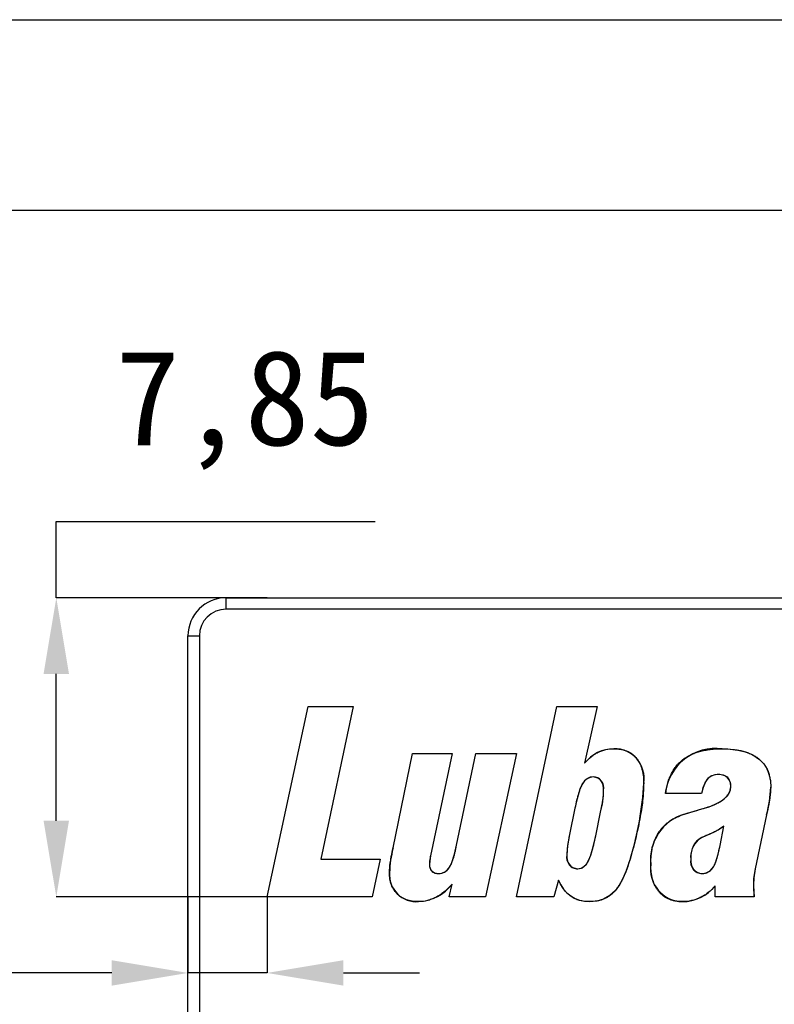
# Model space of a CAD drawing. Header units: millimetres. Extents: x 1573 to 1793, y 2179 to 2579.
# Tile 23 of 26: x 1599 to 1618, y 2553 to 2579. Entities that reach past the tile are written whole.
import ezdxf

# ---------------------------------------------------------------- set-up
doc = ezdxf.new("R2010")
doc.units = ezdxf.units.MM
doc.styles.add('标注2.5', font='simhei.ttf', dxfattribs={"height": 2.5})
doc.dimstyles.new('标注绿色', dxfattribs={"dimtxt": 2.5, "dimasz": 2, "dimexe": 0, "dimexo": 0, "dimgap": 1.524, "dimtad": 1, "dimtih": 1, "dimtoh": 1, "dimzin": 1, "dimtxsty": '标注2.5', "dimcen": 2.5, "dimclrd": 3, "dimclre": 3, "dimclrt": 3, "dimadec": 1, "dimazin": 0, "dimtfac": 1, "dimtmove": 0, "dimatfit": 3, "dimfxl": 1, "dimtzin": 1, "dimarcsym": 0})

# ---------------------------------------------------------------- blocks, each defined once
blk = doc.blocks.new('*D110')
at = {"color": 3, "lineweight": -2, "transparency": 16777216}
for p, q in [((1599.566, 2563.588), (1599.566, 2565.588)), ((1599.566, 2565.588), (1607.93, 2565.588)), ((1605.096, 2563.588), (1599.566, 2563.588)), ((1599.566, 2557.738), (1599.566, 2561.588)), ((1605.096, 2555.738), (1599.566, 2555.738))]:
    blk.add_line(p, q, dxfattribs=at)
at = {"color": 3, "transparency": 16777216}
for points in [[(1599.232, 2561.588), (1599.899, 2561.588), (1599.566, 2563.588)], [(1599.232, 2557.738), (1599.899, 2557.738), (1599.566, 2555.738)]]:
    blk.add_solid(points, dxfattribs=at)
at = {"layer": 'Defpoints', "color": 0, "transparency": 16777216}
for p in [(1599.566, 2563.588), (1605.096, 2563.588), (1605.096, 2555.738)]:
    blk.add_point(p, dxfattribs=at)
at = {"color": 3, "transparency": 16777216, "insert": (1604.51, 2568.516), "char_height": 2.5, "attachment_point": 5, "style": '标注2.5'}
blk.add_mtext('7,85', dxfattribs=at)
blk = doc.blocks.new('*D111')
at = {"color": 3, "lineweight": -2, "transparency": 16777216}
for p, q in [((1603.019, 2555.738), (1603.019, 2553.743)), ((1605.096, 2555.738), (1605.096, 2553.743)), ((1601.019, 2553.743), (1589.075, 2553.743)), ((1605.096, 2553.743), (1603.019, 2553.743)), ((1607.096, 2553.743), (1609.096, 2553.743))]:
    blk.add_line(p, q, dxfattribs=at)
at = {"color": 3, "transparency": 16777216}
for points in [[(1601.019, 2554.077), (1601.019, 2553.41), (1603.019, 2553.743)], [(1607.096, 2554.077), (1607.096, 2553.41), (1605.096, 2553.743)]]:
    blk.add_solid(points, dxfattribs=at)
at = {"layer": 'Defpoints', "color": 0, "transparency": 16777216}
for p in [(1603.019, 2555.738), (1605.096, 2555.738), (1603.019, 2553.743)]:
    blk.add_point(p, dxfattribs=at)
at = {"color": 3, "transparency": 16777216, "insert": (1594.047, 2556.679), "char_height": 2.5, "attachment_point": 5, "style": '标注2.5'}
blk.add_mtext('2,08', dxfattribs=at)

msp = doc.modelspace()

# ---------------------------------------------------------------- linework, layer by layer
at = {"color": 7, "linetype": 'Continuous', "lineweight": 25}
for p, q in [((1604.0194273, 2563.2875884), (1604.0194273, 2563.5875884)), ((1604.0194273, 2563.5875884), (1717.4694343, 2563.5875884)), ((1717.4694343, 2563.2875884), (1604.0194273, 2563.2875884)), ((1603.0194273, 2552.2470422), (1603.0194273, 2562.5875884)), ((1603.0194273, 2562.5875884), (1603.3194273, 2562.5875884)), ((1603.3194273, 2562.5875884), (1603.3194273, 2552.1554091)), ((1605.0959706, 2555.7375884), (1606.175253, 2560.7375884)), ((1606.175253, 2560.7375884), (1607.356773, 2560.7375884)), ((1607.356773, 2560.7375884), (1606.5022206, 2556.7252427)), ((1611.6391804, 2555.7375884), (1612.6962792, 2560.7375884)), ((1612.6962792, 2560.7375884), (1613.7485554, 2560.7375884)), ((1613.7485554, 2560.7375884), (1613.4235169, 2559.2464619)), ((1608.3984397, 2557.0223106), (1608.907699, 2559.5030205)), ((1608.907699, 2559.5030205), (1609.9512946, 2559.5030205)), ((1609.9512946, 2559.5030205), (1609.3812715, 2556.8168708)), ((1610.0670354, 2557.0956131), (1610.5734011, 2559.5030205)), ((1610.5734011, 2559.5030205), (1611.6391804, 2559.5030205)), ((1611.6391804, 2559.5030205), (1610.8251372, 2555.7375884)), ((1616.49354, 2558.4536378), (1615.5435014, 2558.4536378)), ((1613.1679227, 2558.0659063), (1613.0261403, 2557.3762844)), ((1613.7157622, 2557.3415622), (1613.8440415, 2557.9607751)), ((1618.1978224, 2557.8942242), (1617.897861, 2556.4792937)), ((1616.9757931, 2557.0898261), (1617.0761017, 2557.5971563)), ((1606.5022206, 2556.7252427), (1608.0589335, 2556.7252427)), ((1608.0589335, 2556.7252427), (1607.8534937, 2555.7375884)), ((1609.8683471, 2555.7375884), (1609.9512946, 2556.0713075)), ((1612.741611, 2556.1754742), (1612.6200832, 2555.7375884)), ((1616.8504073, 2555.7375884), (1616.8504073, 2556.0298338)), ((1607.8534937, 2555.7375884), (1605.0959706, 2555.7375884)), ((1610.8251372, 2555.7375884), (1609.8683471, 2555.7375884)), ((1612.6200832, 2555.7375884), (1611.6391804, 2555.7375884)), ((1617.8708548, 2555.7375884), (1616.8504073, 2555.7375884))]:
    msp.add_line(p, q, dxfattribs=at)
at = {"color": 7, "linetype": 'Continuous'}
for p, q in [((1605.0959706, 2555.7375884), (1606.175253, 2560.7375884)), ((1606.175253, 2560.7375884), (1607.356773, 2560.7375884)), ((1607.356773, 2560.7375884), (1606.5022206, 2556.7252427)), ((1611.6391804, 2555.7375884), (1612.6962792, 2560.7375884)), ((1612.6962792, 2560.7375884), (1613.7485554, 2560.7375884)), ((1613.7485554, 2560.7375884), (1613.4235169, 2559.2464619)), ((1608.3984397, 2557.0223106), (1608.907699, 2559.5030205)), ((1608.907699, 2559.5030205), (1609.9512946, 2559.5030205)), ((1609.9512946, 2559.5030205), (1609.3812715, 2556.8168708)), ((1610.0670354, 2557.0956131), (1610.5734011, 2559.5030205)), ((1610.5734011, 2559.5030205), (1611.6391804, 2559.5030205)), ((1611.6391804, 2559.5030205), (1610.8251372, 2555.7375884)), ((1616.49354, 2558.4536378), (1615.5435014, 2558.4536378)), ((1613.1679227, 2558.0659063), (1613.0261403, 2557.3762844)), ((1613.7157622, 2557.3415622), (1613.8440415, 2557.9607751)), ((1618.1978224, 2557.8942242), (1617.897861, 2556.4792937)), ((1616.9757931, 2557.0898261), (1617.0761017, 2557.5971563)), ((1606.5022206, 2556.7252427), (1608.0589335, 2556.7252427)), ((1608.0589335, 2556.7252427), (1607.8534937, 2555.7375884)), ((1609.8683471, 2555.7375884), (1609.9512946, 2556.0713075)), ((1612.741611, 2556.1754742), (1612.6200832, 2555.7375884)), ((1616.8504073, 2555.7375884), (1616.8504073, 2556.0298338)), ((1607.8534937, 2555.7375884), (1605.0959706, 2555.7375884)), ((1610.8251372, 2555.7375884), (1609.8683471, 2555.7375884)), ((1612.6200832, 2555.7375884), (1611.6391804, 2555.7375884)), ((1617.8708548, 2555.7375884), (1616.8504073, 2555.7375884))]:
    msp.add_line(p, q, dxfattribs=at)
for points in [[(1793.0295983, 2178.5254724), (1572.9080316, 2178.5254724), (1572.9080316, 2578.7570666), (1793.0295983, 2578.7570666)], [(1788.0295983, 2183.5254724), (1577.9080316, 2183.5254724), (1577.9080316, 2573.7570666), (1788.0295983, 2573.7570666)]]:
    msp.add_lwpolyline(points, close=True)
at = {"color": 7, "linetype": 'Continuous', "flags": 128}
for points in [[(1617.0307919, 2559.6264773), (1617.2384163, 2559.6185849), (1617.4447008, 2559.5932358), (1617.6462658, 2559.5428213), (1617.8379019, 2559.4628864), (1618.0100087, 2559.346888), (1618.1219563, 2559.2282989), (1618.2079484, 2559.0897093), (1618.2654482, 2558.9369837), (1618.2965849, 2558.7767286), (1618.3058471, 2558.6137458)], [(1616.9391796, 2558.947465), (1616.8364391, 2558.9379636), (1616.7389361, 2558.9042622), (1616.6559653, 2558.8433842), (1616.5947337, 2558.7604024), (1616.5314211, 2558.6113354), (1616.49354, 2558.4536378)], [(1613.6531159, 2558.8857366), (1613.5680945, 2558.8752651), (1613.4898958, 2558.8404337), (1613.4240779, 2558.7856753), (1613.3514948, 2558.6799479), (1613.3012556, 2558.5617634), (1613.226011, 2558.3161615), (1613.1679227, 2558.0659063)], [(1616.4984033, 2558.0466162), (1616.6604302, 2558.0972168), (1616.8188348, 2558.1583436), (1616.9704187, 2558.2347671), (1617.075615, 2558.3065069), (1617.1673366, 2558.3948156), (1617.2154321, 2558.4647708), (1617.2463092, 2558.5438966), (1617.2564644, 2558.6282134)], [(1616.0392687, 2557.9086918), (1616.2955639, 2557.988549), (1616.4983625, 2558.0466162)], [(1613.0261943, 2557.3762844), (1612.9761267, 2557.0767547), (1612.9566959, 2556.8390545)], [(1617.0761511, 2557.5971563), (1616.9605322, 2557.5139306), (1616.8355792, 2557.4454653), (1616.7059033, 2557.3863899), (1616.6032051, 2557.3418007), (1616.5021993, 2557.2934623), (1616.4048054, 2557.23836)], [(1609.5973775, 2556.3548724), (1609.6760836, 2556.3634776), (1609.7500343, 2556.3919031), (1609.8139841, 2556.4386612), (1609.8876755, 2556.5316772), (1609.9396947, 2556.6383564), (1610.0135209, 2556.8640913), (1610.0670354, 2557.0956131)], [(1613.2441685, 2556.4783291), (1613.3306053, 2556.4920461), (1613.407347, 2556.5343339), (1613.4689878, 2556.5966939), (1613.5349779, 2556.7103265), (1613.5828168, 2556.8327762), (1613.6566084, 2557.0852234), (1613.7157622, 2557.3415622)], [(1616.5060923, 2556.3548724), (1616.623086, 2556.3737221), (1616.7253638, 2556.4335117), (1616.8013136, 2556.5245904), (1616.8536787, 2556.6311713), (1616.925051, 2556.8576683), (1616.9757931, 2557.0898261)], [(1609.3813106, 2556.8168708), (1609.3607149, 2556.6889783), (1609.3552298, 2556.5873183)], [(1614.6234199, 2556.7590004), (1614.5667568, 2556.5768705), (1614.5011587, 2556.3978254), (1614.4248632, 2556.2230384), (1614.3341985, 2556.0553074), (1614.2226153, 2555.9008095), (1614.0857049, 2555.7733475), (1613.9228858, 2555.6814349), (1613.7430433, 2555.6300503), (1613.5566187, 2555.6141316)], [(1617.8979203, 2556.4792937), (1617.8593471, 2556.2391223), (1617.8506002, 2556.0481594)], [(1617.8506538, 2556.0481594), (1617.8587894, 2555.874043), (1617.8708548, 2555.7375884)]]:
    msp.add_lwpolyline(points, dxfattribs=at)
at = {"color": 7, "linetype": 'Continuous', "lineweight": 25}
for radius in [1, 0.7]:
    msp.add_arc((1604.0194273, 2562.5875884), radius, 90, 180, dxfattribs=at)
at = {"color": 7, "linetype": 'Continuous'}
for centre, radius, start, end in [((1614.1994378, 2558.6444402), 0.9820796, 90.53316304, 142.19275417), ((1614.2092907, 2558.8526668), 0.7740427, 350.40892094, 91.40344447), ((1616.8684005, 2558.3030003), 1.3333999, 83.00567553, 173.51330426), ((1616.9641307, 2558.6549283), 0.293602, 354.77941998, 94.88242361), ((1613.6316234, 2558.5903763), 0.2961378, 349.91389444, 85.84707846), ((1607.3565117, 2559.0638242), 7.6236037, 342.40255846, 357.4429183), ((1611.209883, 2558.6154435), 2.7143384, 346.04327697, 358.37591762), ((1614.412432, 2558.8304501), 3.8994486, 346.10803702, 356.81425646), ((1616.3993573, 2556.7142552), 1.2475378, 106.77705217, 185.57284324), ((1616.8249336, 2556.7820092), 0.6202807, 132.63220033, 185.07199853), ((1611.4555932, 2556.2542436), 3.1521603, 165.89712421, 177.74956949), ((1613.2577345, 2556.7839995), 0.3059735, 169.63410265, 267.44950645), ((1609.5714607, 2556.5701991), 0.216874, 175.47255812, 276.84827224), ((1616.0060064, 2556.4709593), 0.8570561, 171.80641276, 268.67716068), ((1616.5180518, 2556.6706732), 0.3160277, 169.70145969, 267.8287457), ((1609.0167437, 2556.3249599), 0.712874, 175.7314174, 274.34165505), ((1609.0067559, 2556.8140013), 1.2015724, 273.05057465, 321.82236719), ((1613.5433729, 2556.4672209), 0.853193, 199.99553244, 270.89337523), ((1615.9766462, 2556.7401925), 1.1261015, 270.48659527, 320.88991854)]:
    msp.add_arc(centre, radius, start, end, dxfattribs=at)
at = {"color": 7, "linetype": 'Continuous', "lineweight": 25}
for points, knots in [([(1613.4235169, 2559.2464619), (1613.4752129, 2559.3069312), (1613.5576111, 2559.3909872), (1613.6816587, 2559.4806951), (1613.775845, 2559.5347535), (1613.8743786, 2559.5750035), (1614.0108526, 2559.6162678), (1614.1185288, 2559.6260988), (1614.1902993, 2559.6264773)], [0, 0, 0, 0, 0.2699472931, 0.3963584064, 0.5178561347, 0.6370404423, 0.7563292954, 1, 1, 1, 1]), ([(1614.1902993, 2559.6264773), (1614.2502332, 2559.6257569), (1614.3383388, 2559.6206488), (1614.4498433, 2559.5952336), (1614.5259986, 2559.5702464), (1614.5962866, 2559.5375964), (1614.6610395, 2559.4974192), (1614.719927, 2559.4500618), (1614.7731936, 2559.3955919), (1614.8212311, 2559.3345746), (1614.8607236, 2559.2657225), (1614.8966632, 2559.1917246), (1614.923641, 2559.1104437), (1614.946515, 2559.0229366), (1614.9664755, 2558.8935385), (1614.9734347, 2558.792748), (1614.9725138, 2558.7236995)], [0, 0, 0, 0, 0.1322578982, 0.1932492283, 0.251476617, 0.3085073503, 0.3635329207, 0.4189445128, 0.4745323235, 0.5310551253, 0.5894759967, 0.6490319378, 0.7119658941, 0.7777520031, 0.8480741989, 1, 1, 1, 1]), ([(1615.5435014, 2558.4536378), (1615.5588739, 2558.5483231), (1615.5882593, 2558.6860432), (1615.6490284, 2558.8586501), (1615.7020128, 2558.9750435), (1615.7640161, 2559.0814617), (1615.8336236, 2559.1787817), (1615.9119119, 2559.2661655), (1615.999594, 2559.3428598), (1616.0960766, 2559.4099787), (1616.2016671, 2559.4676818), (1616.3165354, 2559.5172868), (1616.4408731, 2559.5575146), (1616.5751869, 2559.5882275), (1616.7721307, 2559.6181537), (1616.9257534, 2559.6262067), (1617.0307699, 2559.6264773)], [0, 0, 0, 0, 0.1364424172, 0.1994609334, 0.2597856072, 0.3179440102, 0.3742561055, 0.4295898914, 0.4843164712, 0.5394631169, 0.5963232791, 0.6550694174, 0.7170672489, 0.7818054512, 0.8507037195, 1, 1, 1, 1]), ([(1617.0307699, 2559.6264773), (1617.1291486, 2559.6276797), (1617.2720158, 2559.6180971), (1617.4559429, 2559.593491), (1617.5794008, 2559.5636756), (1617.6943747, 2559.5286737), (1617.7996121, 2559.4841813), (1617.8958031, 2559.4321485), (1617.9821821, 2559.3720023), (1618.0594751, 2559.3044707), (1618.1248402, 2559.2273866), (1618.1817806, 2559.1440913), (1618.2269608, 2559.0523026), (1618.263062, 2558.9534506), (1618.2966042, 2558.8072074), (1618.3066953, 2558.6923222), (1618.3058471, 2558.6137458)], [0, 0, 0, 0, 0.1588403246, 0.2313123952, 0.2996405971, 0.3639129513, 0.425401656, 0.4840114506, 0.5403847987, 0.5952427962, 0.6494170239, 0.7033288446, 0.75794998, 0.8143424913, 0.8730880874, 1, 1, 1, 1]), ([(1616.9391419, 2558.947465), (1616.8819484, 2558.9489414), (1616.7992374, 2558.9348963), (1616.7019086, 2558.8867014), (1616.6431812, 2558.8340161), (1616.5942913, 2558.764391), (1616.5337491, 2558.6396823), (1616.5084984, 2558.530707), (1616.49354, 2558.4536378)], [0, 0, 0, 0, 0.2321264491, 0.3351062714, 0.4379946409, 0.5494740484, 0.6793619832, 1, 1, 1, 1]), ([(1617.2564644, 2558.6282134), (1617.2574428, 2558.6752146), (1617.2481749, 2558.7425386), (1617.2147588, 2558.8224052), (1617.1792676, 2558.8693585), (1617.1323559, 2558.9043293), (1617.0538578, 2558.9404654), (1616.9858168, 2558.9476946), (1616.9391419, 2558.947465)], [0, 0, 0, 0, 0.2732483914, 0.3897005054, 0.500467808, 0.6112351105, 0.7267516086, 1, 1, 1, 1]), ([(1613.6530693, 2558.8857366), (1613.5986621, 2558.8876345), (1613.5171771, 2558.8651072), (1613.4286715, 2558.7956477), (1613.3827085, 2558.7360122), (1613.3487441, 2558.6767197), (1613.3235281, 2558.6198735), (1613.2973674, 2558.5529718), (1613.271477, 2558.4756676), (1613.2460631, 2558.3879123), (1613.2071818, 2558.2512566), (1613.1847831, 2558.1418543), (1613.1679227, 2558.0659063)], [0, 0, 0, 0, 0.157710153, 0.2373041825, 0.3248046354, 0.3756734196, 0.4365662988, 0.5061026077, 0.5853417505, 0.6744233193, 0.7727848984, 1, 1, 1, 1]), ([(1613.923131, 2558.5385143), (1613.9217619, 2558.5871882), (1613.9171366, 2558.6583856), (1613.886111, 2558.7433613), (1613.8548734, 2558.7947397), (1613.8154167, 2558.8360862), (1613.7494822, 2558.8751911), (1613.6920849, 2558.8864232), (1613.6530693, 2558.8857366)], [0, 0, 0, 0, 0.2955392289, 0.4238316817, 0.54228557, 0.6561546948, 0.7649528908, 1, 1, 1, 1]), ([(1614.9725138, 2558.7236995), (1614.971828, 2558.5883961), (1614.9593323, 2558.3764982), (1614.9229521, 2558.083594), (1614.883208, 2557.8388695), (1614.8333072, 2557.5812386), (1614.7517904, 2557.2181606), (1614.6783477, 2556.9437221), (1614.6233625, 2556.7590004)], [0, 0, 0, 0, 0.2027634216, 0.3178282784, 0.4422939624, 0.5743280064, 0.7111203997, 1, 1, 1, 1]), ([(1613.8440415, 2557.9607751), (1613.8685621, 2558.0691669), (1613.8935126, 2558.2024463), (1613.9127174, 2558.3586755), (1613.9197627, 2558.4419547), (1613.9236177, 2558.5011404), (1613.923131, 2558.5385143)], [0, 0, 0, 0, 0.5707952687, 0.6955211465, 0.8082366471, 1, 1, 1, 1]), ([(1616.4983625, 2558.0466162), (1616.6109955, 2558.0789364), (1616.7692644, 2558.1309313), (1616.9563178, 2558.2234968), (1617.0642349, 2558.2937761), (1617.1486913, 2558.369229), (1617.2304231, 2558.4732819), (1617.2573431, 2558.5670335), (1617.2564644, 2558.6282134)], [0, 0, 0, 0, 0.3454672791, 0.4885835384, 0.6135782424, 0.7235042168, 0.82083535, 1, 1, 1, 1]), ([(1618.3058471, 2558.6137458), (1618.3043236, 2558.5278707), (1618.2940282, 2558.4133051), (1618.2704618, 2558.2646973), (1618.2412613, 2558.1103956), (1618.2175743, 2557.9845442), (1618.1978224, 2557.8942242)], [0, 0, 0, 0, 0.3534710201, 0.4727285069, 0.6194199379, 1, 1, 1, 1]), ([(1615.157699, 2556.5931054), (1615.1591011, 2556.6760919), (1615.162949, 2556.798191), (1615.1872316, 2556.9557816), (1615.2109023, 2557.0654578), (1615.2417525, 2557.1690097), (1615.2795394, 2557.2665715), (1615.3248288, 2557.3576726), (1615.3761652, 2557.44335), (1615.4342862, 2557.5230325), (1615.4998511, 2557.5964146), (1615.5731613, 2557.6631093), (1615.6519362, 2557.7252033), (1615.7386942, 2557.7803856), (1615.8659472, 2557.8469484), (1615.9684167, 2557.8864483), (1616.0392576, 2557.9086918)], [0, 0, 0, 0, 0.1452801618, 0.2129316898, 0.2785345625, 0.3413120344, 0.4016462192, 0.4612241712, 0.5189681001, 0.5760820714, 0.6334058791, 0.6906910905, 0.749160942, 0.8085689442, 0.8701702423, 1, 1, 1, 1]), ([(1616.0392576, 2557.9086918), (1616.1048556, 2557.9305377), (1616.2570972, 2557.9792485), (1616.4113991, 2558.0209924), (1616.4983625, 2558.0466162)], [0, 0, 0, 0, 0.4326677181, 1, 1, 1, 1]), ([(1613.0261403, 2557.3762844), (1613.0080315, 2557.273933), (1612.9746989, 2557.0961313), (1612.9574878, 2556.9159197), (1612.9566959, 2556.8390545)], [0, 0, 0, 0, 0.5751599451, 1, 1, 1, 1]), ([(1617.0761017, 2557.5971563), (1617.0288728, 2557.5571995), (1616.9473641, 2557.5026438), (1616.8247801, 2557.4390219), (1616.7197896, 2557.3917397), (1616.6167736, 2557.3489436), (1616.5117318, 2557.2986546), (1616.4424057, 2557.2636638), (1616.4048054, 2557.23836)], [0, 0, 0, 0, 0.2427713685, 0.3840561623, 0.5423643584, 0.6951566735, 0.8223189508, 1, 1, 1, 1]), ([(1609.5973209, 2556.3548724), (1609.6518872, 2556.3538061), (1609.7349265, 2556.3741808), (1609.824601, 2556.4439584), (1609.8707969, 2556.5031851), (1609.9049882, 2556.5600649), (1609.9298314, 2556.6125023), (1609.9534641, 2556.6733583), (1609.9774272, 2556.7419235), (1610.0021072, 2556.8181484), (1610.0319406, 2556.9370047), (1610.0534398, 2557.0303904), (1610.0670354, 2557.0956131)], [0, 0, 0, 0, 0.1720787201, 0.2589410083, 0.3541825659, 0.4074326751, 0.4682471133, 0.5370226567, 0.6134021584, 0.6974817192, 0.7897749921, 1, 1, 1, 1]), ([(1613.2441187, 2556.4783291), (1613.2960903, 2556.4763687), (1613.3743841, 2556.5025404), (1613.4576118, 2556.5770478), (1613.50153, 2556.6418101), (1613.5331496, 2556.7056533), (1613.559928, 2556.7646946), (1613.5839618, 2556.8355287), (1613.6098503, 2556.9162693), (1613.6375826, 2557.0072415), (1613.6724797, 2557.1502731), (1613.7000705, 2557.2625755), (1613.7157622, 2557.3415622)], [0, 0, 0, 0, 0.1461612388, 0.2253967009, 0.3148973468, 0.3673637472, 0.4285034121, 0.4995265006, 0.5803936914, 0.6702876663, 0.7705411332, 1, 1, 1, 1]), ([(1616.4048054, 2557.23836), (1616.3717285, 2557.2162549), (1616.3298864, 2557.1718193), (1616.2845699, 2557.1015405), (1616.2578025, 2557.0385409), (1616.2342444, 2556.9694197), (1616.2121247, 2556.865282), (1616.2067461, 2556.7833148), (1616.2070817, 2556.7271717)], [0, 0, 0, 0, 0.2082892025, 0.3188723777, 0.4396057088, 0.5683434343, 0.7037583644, 1, 1, 1, 1]), ([(1616.5060786, 2556.3548724), (1616.5626648, 2556.3532856), (1616.6475864, 2556.3741186), (1616.740433, 2556.4422326), (1616.7880331, 2556.5002272), (1616.8202842, 2556.557491), (1616.8451946, 2556.6093273), (1616.8691006, 2556.6693347), (1616.8922848, 2556.7372471), (1616.9143677, 2556.8135544), (1616.9432426, 2556.9317996), (1616.9641113, 2557.0247504), (1616.9757931, 2557.0898261)], [0, 0, 0, 0, 0.1779718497, 0.2658408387, 0.3594992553, 0.4122268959, 0.4730325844, 0.5408562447, 0.6159333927, 0.6994110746, 0.7914397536, 1, 1, 1, 1]), ([(1608.3058471, 2556.3780205), (1608.3060943, 2556.4616803), (1608.3165313, 2556.5712373), (1608.3369446, 2556.7106788), (1608.3612811, 2556.8422416), (1608.3818456, 2556.9476968), (1608.3984397, 2557.0223106)], [0, 0, 0, 0, 0.3844809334, 0.5056102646, 0.6483740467, 1, 1, 1, 1]), ([(1612.9566959, 2556.8390545), (1612.9576834, 2556.7867844), (1612.9627203, 2556.7113187), (1612.995306, 2556.6215943), (1613.0286754, 2556.5693506), (1613.070449, 2556.5275756), (1613.1411643, 2556.4884209), (1613.2023132, 2556.4776988), (1613.2441187, 2556.4783291)], [0, 0, 0, 0, 0.3007046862, 0.4264743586, 0.5423377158, 0.6529385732, 0.7608903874, 1, 1, 1, 1]), ([(1609.3812715, 2556.8168708), (1609.3724179, 2556.7787317), (1609.360236, 2556.702437), (1609.3555219, 2556.6253429), (1609.3552298, 2556.5873183)], [0, 0, 0, 0, 0.5072173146, 1, 1, 1, 1]), ([(1609.3552298, 2556.5873183), (1609.3562513, 2556.5525511), (1609.3595238, 2556.501637), (1609.386081, 2556.4436128), (1609.4120463, 2556.4104051), (1609.4461873, 2556.3840467), (1609.5083361, 2556.3605593), (1609.5605755, 2556.354959), (1609.5973209, 2556.3548724)], [0, 0, 0, 0, 0.2725453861, 0.3851908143, 0.4899176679, 0.596613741, 0.7151196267, 1, 1, 1, 1]), ([(1614.6233625, 2556.7590004), (1614.5941269, 2556.661586), (1614.5512074, 2556.5201634), (1614.479496, 2556.3440178), (1614.4281196, 2556.227039), (1614.3741442, 2556.1216455), (1614.3183718, 2556.0276781), (1614.2605475, 2555.9452684), (1614.2002762, 2555.8734425), (1614.1356758, 2555.8124158), (1614.0680459, 2555.7581364), (1613.9941714, 2555.7144007), (1613.9164618, 2555.6767004), (1613.8329595, 2555.6492393), (1613.7134215, 2555.6217547), (1613.6199758, 2555.6134215), (1613.5566187, 2555.6141316)], [0, 0, 0, 0, 0.1793234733, 0.2598912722, 0.3349422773, 0.4043524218, 0.4683668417, 0.5272980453, 0.5815464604, 0.6332265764, 0.6836498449, 0.7339680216, 0.7841329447, 0.8355391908, 0.8884372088, 1, 1, 1, 1]), ([(1615.9862098, 2555.6141316), (1615.9238394, 2555.6136882), (1615.8325403, 2555.6213414), (1615.7164905, 2555.6491104), (1615.6370266, 2555.6773025), (1615.5622328, 2555.7123749), (1615.4943093, 2555.7579138), (1615.4308374, 2555.8098824), (1615.3743685, 2555.8711987), (1615.3228338, 2555.9387318), (1615.2786438, 2556.0133662), (1615.2407865, 2556.0940667), (1615.2096343, 2556.181174), (1615.1872909, 2556.2754398), (1615.1627667, 2556.4126018), (1615.159106, 2556.520099), (1615.157699, 2556.5931054)], [0, 0, 0, 0, 0.1286162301, 0.1879586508, 0.2456291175, 0.3022727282, 0.3578111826, 0.413842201, 0.4710726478, 0.5292894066, 0.5887613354, 0.6495674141, 0.7129021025, 0.7791577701, 0.8491406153, 1, 1, 1, 1]), ([(1616.2070817, 2556.7271717), (1616.2066373, 2556.6732807), (1616.2146792, 2556.5965127), (1616.2464785, 2556.5037783), (1616.2807355, 2556.4498281), (1616.3241351, 2556.4069093), (1616.3972236, 2556.3645086), (1616.4622135, 2556.3544727), (1616.5060786, 2556.3548724)], [0, 0, 0, 0, 0.297676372, 0.4224186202, 0.5382154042, 0.6474939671, 0.7565557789, 1, 1, 1, 1]), ([(1609.0707005, 2555.6141316), (1609.0133714, 2555.6140531), (1608.9289126, 2555.6187397), (1608.8219028, 2555.6421725), (1608.7478602, 2555.6621737), (1608.6801633, 2555.692075), (1608.6167003, 2555.726549), (1608.5588219, 2555.7684913), (1608.5054865, 2555.8156768), (1608.4581466, 2555.8687343), (1608.4175413, 2555.927276), (1608.3824317, 2555.9900719), (1608.3545237, 2556.0585271), (1608.3323581, 2556.1314682), (1608.3115734, 2556.2381585), (1608.305304, 2556.3211994), (1608.3058471, 2556.3780205)], [0, 0, 0, 0, 0.1403158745, 0.2053291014, 0.2674794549, 0.3273027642, 0.3856694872, 0.4436543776, 0.5015167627, 0.5593791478, 0.6169100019, 0.6752767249, 0.7347949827, 0.7971683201, 0.8612543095, 1, 1, 1, 1]), ([(1617.897861, 2556.4792937), (1617.8820671, 2556.4119104), (1617.8589083, 2556.2687178), (1617.8497212, 2556.1239191), (1617.8506002, 2556.0481594)], [0, 0, 0, 0, 0.4774198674, 1, 1, 1, 1]), ([(1609.9512946, 2556.0713075), (1609.8821313, 2555.9992661), (1609.7800907, 2555.8956064), (1609.6290553, 2555.787186), (1609.521822, 2555.7226216), (1609.4128464, 2555.674289), (1609.2645838, 2555.6265355), (1609.1480884, 2555.6145175), (1609.0707005, 2555.6141316)], [0, 0, 0, 0, 0.293601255, 0.4239169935, 0.5443789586, 0.6600181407, 0.7727300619, 1, 1, 1, 1]), ([(1613.5566187, 2555.6141316), (1613.4663641, 2555.6131325), (1613.3352581, 2555.6277824), (1613.1741681, 2555.6836176), (1613.070111, 2555.7429917), (1612.9747163, 2555.8203165), (1612.8548356, 2555.9595271), (1612.7836562, 2556.0849368), (1612.741611, 2556.1754742)], [0, 0, 0, 0, 0.2559585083, 0.3701548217, 0.481206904, 0.5939822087, 0.7167180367, 1, 1, 1, 1]), ([(1616.8504073, 2556.0298338), (1616.7949461, 2555.9642266), (1616.7028264, 2555.8757212), (1616.5657442, 2555.7782194), (1616.4579029, 2555.7196844), (1616.3460401, 2555.6712231), (1616.1891087, 2555.6285048), (1616.0677547, 2555.6133021), (1615.9862098, 2555.6141316)], [0, 0, 0, 0, 0.2600347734, 0.3851548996, 0.5085225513, 0.6311767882, 0.7535987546, 1, 1, 1, 1]), ([(1617.8506002, 2556.0481594), (1617.84925, 2556.0014099), (1617.8577103, 2555.8979133), (1617.8638368, 2555.7943205), (1617.8708548, 2555.7375884)], [0, 0, 0, 0, 0.4496980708, 1, 1, 1, 1])]:
    msp.add_open_spline(points, degree=3, knots=knots, dxfattribs=at)

# ---------------------------------------------------------------- dimensions: what is measured, and where the dimension line sits
dim = msp.add_linear_dim(base=(1599.565832, 2563.5875884), p1=(1605.0959706, 2555.7375884), p2=(1605.0959706, 2563.5875884), angle=90, dimstyle='标注绿色')
dim.commit()
dim.dimension.update_dxf_attribs({"geometry": '*D110', "text_midpoint": (1604.5097758, 2568.5160828)})
dim = msp.add_linear_dim(base=(1603.0194273, 2553.7434659), p1=(1605.0959706, 2555.7375884), p2=(1603.0194273, 2555.7375884), dimstyle='标注绿色')
dim.commit()
dim.dimension.update_dxf_attribs({"geometry": '*D111', "text_midpoint": (1594.0473936, 2556.6789827)})

doc.saveas('drawing.dxf')
